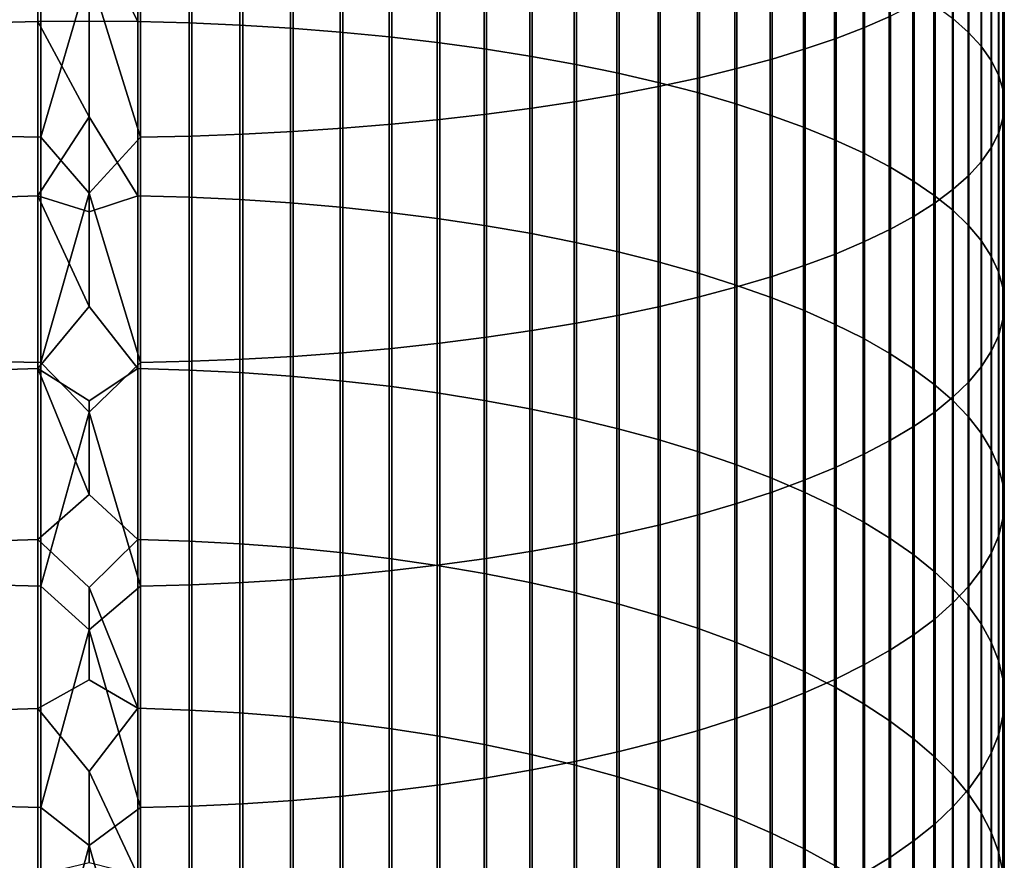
# Model space of a CAD drawing. Header units: metres. Extents: x -28 to 70, y -218 to 27.
# Tile 62 of 246: x -1 to 12, y -138 to -127. Entities that reach past the tile are written whole.
import ezdxf

# ---------------------------------------------------------------- set-up
doc = ezdxf.new("R2010")
doc.units = ezdxf.units.M
doc.layers.add('solid_10_261_002_XXX', color=7, linetype='CONTINUOUS')

msp = doc.modelspace()

# ---------------------------------------------------------------- linework, layer by layer
at = {"layer": 'solid_10_261_002_XXX'}
for points in [[(10.124413, -124.473213, 455.693909), (10.124413, -127.291, 454.986786), (10.464751, -127.142609, 454.427917), (10.464751, -124.340141, 455.131165)], [(9.752155, -124.601677, 456.237152), (9.752155, -127.43425, 455.526337), (10.124413, -127.291, 454.986786), (10.124413, -124.473213, 455.693909)], [(9.349153, -124.725128, 456.759216), (9.349153, -127.571922, 456.044861), (9.752155, -127.43425, 455.526337), (9.752155, -124.601677, 456.237152)], [(8.916676, -124.843185, 457.258453), (8.916676, -127.703568, 456.54068), (9.349153, -127.571922, 456.044861), (9.349153, -124.725128, 456.759216)], [(11.477005, -124.807709, 445.633942), (11.477005, -127.350586, 444.921448), (11.272079, -127.169815, 444.308655), (11.272079, -124.643753, 445.016418)], [(8.456086, -124.955467, 457.733276), (8.456086, -127.828773, 457.012268), (8.916676, -127.703568, 456.54068), (8.916676, -124.843185, 457.258453)], [(11.645746, -124.974365, 446.261597), (11.645746, -127.534317, 445.544342), (11.477005, -127.350586, 444.921448), (11.477005, -124.807709, 445.633942)], [(-0.670042, -124.916756, 436.670532), (-0.670042, -127.214752, 435.958405), (-1.338642, -127.232185, 436.012054), (-1.338642, -124.932716, 436.72464)], [(0, -125.953194, 436.338196), (0, -127.208946, 435.940521), (-0.670042, -127.214752, 435.958405), (-0.670042, -124.916756, 436.670532)], [(0.633895, -124.916199, 436.66864), (0.633895, -127.214142, 435.956512), (0, -125.953194, 436.338196)], [(1.302662, -124.931587, 436.720795), (1.302662, -127.230949, 436.00824), (0.633895, -127.214142, 435.956512), (0.633895, -124.916199, 436.66864)], [(1.967323, -124.957573, 436.808868), (1.967323, -127.259331, 436.095612), (1.302662, -127.230949, 436.00824), (1.302662, -124.931587, 436.720795)], [(2.625782, -124.994064, 436.932617), (2.625782, -127.299194, 436.218292), (1.967323, -127.259331, 436.095612), (1.967323, -124.957573, 436.808868)], [(7.968838, -125.061623, 458.18219), (7.968838, -127.947151, 457.458099), (8.456086, -127.828773, 457.012268), (8.456086, -124.955467, 457.733276)], [(11.777773, -125.143181, 446.89743), (11.777773, -127.720444, 446.175323), (11.645746, -127.534317, 445.544342), (11.645746, -124.974365, 446.261597)], [(3.275962, -125.040962, 437.091583), (3.275962, -127.350418, 436.375916), (2.625782, -127.299194, 436.218292), (2.625782, -124.994064, 436.932617)], [(3.915814, -125.098106, 437.285309), (3.915814, -127.412834, 436.568024), (3.275962, -127.350418, 436.375916), (3.275962, -125.040962, 437.091583)], [(4.543321, -125.165321, 437.513184), (4.543321, -127.486244, 436.793976), (3.915814, -127.412834, 436.568024), (3.915814, -125.098106, 437.285309)], [(7.456467, -125.161316, 458.60379), (7.456467, -128.058334, 457.876831), (7.968838, -127.947151, 457.458099), (7.968838, -125.061623, 458.18219)], [(5.156505, -125.242401, 437.774475), (5.156505, -127.570435, 437.05307), (4.543321, -127.486244, 436.793976), (4.543321, -125.165321, 437.513184)], [(5.753431, -125.329086, 438.068359), (5.753431, -127.665115, 437.344482), (5.156505, -127.570435, 437.05307), (5.156505, -125.242401, 437.774475)], [(6.920588, -125.254242, 458.996735), (6.920588, -128.161942, 458.26709), (7.456467, -128.058334, 457.876831), (7.456467, -125.161316, 458.60379)], [(11.872668, -125.313637, 447.539398), (11.872668, -127.908371, 446.812408), (11.777773, -127.720444, 446.175323), (11.777773, -125.143181, 446.89743)], [(6.332219, -125.425125, 438.393921), (6.332219, -127.770004, 437.667297), (5.753431, -127.665115, 437.344482), (5.753431, -125.329086, 438.068359)], [(5.785134, -125.418602, 459.691833), (5.785134, -128.345245, 458.957428), (6.362891, -128.25769, 458.627655), (6.362891, -125.340088, 459.359802)], [(6.362891, -125.340088, 459.359802), (6.362891, -128.25769, 458.627655), (6.920588, -128.161942, 458.26709), (6.920588, -125.254242, 458.996735)], [(11.930133, -125.485191, 448.185547), (11.930133, -128.097504, 447.453613), (11.872668, -127.908371, 446.812408), (11.872668, -125.313637, 447.539398)], [(4.576783, -125.55265, 460.258698), (4.576783, -128.49472, 459.520416), (5.189138, -128.424332, 459.25531), (5.189138, -125.489532, 459.991791)], [(5.189138, -125.489532, 459.991791), (5.189138, -128.424332, 459.25531), (5.785134, -128.345245, 458.957428), (5.785134, -125.418602, 459.691833)], [(6.891044, -125.530197, 438.750153), (6.891044, -127.884766, 438.020508), (6.332219, -127.770004, 437.667297), (6.332219, -125.425125, 438.393921)], [(11.949986, -125.657295, 448.833771), (11.949986, -128.287262, 448.096893), (11.930133, -128.097504, 447.453613), (11.930133, -125.485191, 448.185547)], [(3.310761, -125.654686, 460.690186), (3.310761, -128.608505, 459.948975), (3.949999, -128.556168, 459.751862), (3.949999, -125.607758, 460.49176)], [(3.949999, -125.607758, 460.49176), (3.949999, -128.556168, 459.751862), (4.576783, -128.49472, 459.520416), (4.576783, -125.55265, 460.258698)], [(7.428144, -125.643974, 439.135864), (7.428144, -128.009048, 438.402985), (6.891044, -127.884766, 438.020508), (6.891044, -125.530197, 438.750153)], [(-1.302662, -125.745949, 461.076111), (-1.302662, -128.710266, 460.332245), (-0.633895, -128.724228, 460.384827), (-0.633895, -125.758461, 461.129059)], [(-0.633895, -125.758461, 461.129059), (-0.633895, -128.724228, 460.384827), (0, -126.568726, 460.951569)], [(0.670042, -125.758011, 461.127136), (0, -126.568726, 460.951569), (0.670042, -128.723724, 460.382904)], [(0.670042, -125.758011, 461.127136), (0.670042, -128.723724, 460.382904), (1.338642, -128.709244, 460.328369), (1.338642, -125.745026, 461.072235)], [(1.338642, -125.745026, 461.072235), (1.338642, -128.709244, 460.328369), (2.003021, -128.685165, 460.237671), (2.003021, -125.723427, 460.980896)], [(2.003021, -125.723427, 460.980896), (2.003021, -128.685165, 460.237671), (2.661086, -128.65155, 460.111053), (2.661086, -125.693283, 460.853424)], [(2.661086, -125.693283, 460.853424), (2.661086, -128.65155, 460.111053), (3.310761, -128.608505, 459.948975), (3.310761, -125.654686, 460.690186)], [(7.941825, -125.766106, 439.549896), (7.941825, -128.142441, 438.813507), (7.428144, -128.009048, 438.402985), (7.428144, -125.643974, 439.135864)], [(11.932165, -125.829422, 449.482025), (11.932165, -128.47702, 448.740204), (11.949986, -128.287262, 448.096893), (11.949986, -125.657295, 448.833771)], [(8.430468, -125.896202, 439.990936), (8.430468, -128.284531, 439.250824), (7.941825, -128.142441, 438.813507), (7.941825, -125.766106, 439.549896)], [(11.876726, -126.001022, 450.128326), (11.876726, -128.666214, 449.381561), (11.932165, -128.47702, 448.740204), (11.932165, -125.829422, 449.482025)], [(0.633895, -127.214142, 435.956512), (0, -127.208946, 435.940521), (0, -125.953194, 436.338196)], [(8.892533, -126.033852, 440.457581), (8.892533, -128.434875, 439.713531), (8.430468, -128.284531, 439.250824), (8.430468, -125.896202, 439.990936)], [(11.783843, -126.171547, 450.770599), (11.783843, -128.854218, 450.018951), (11.876726, -128.666214, 449.381561), (11.876726, -126.001022, 450.128326)], [(9.326563, -126.178619, 440.948364), (9.326563, -128.592987, 440.200195), (8.892533, -128.434875, 439.713531), (8.892533, -126.033852, 440.457581)], [(9.731189, -126.330055, 441.461731), (9.731189, -128.758392, 440.709229), (9.326563, -128.592987, 440.200195), (9.326563, -126.178619, 440.948364)], [(11.65381, -126.340469, 451.406799), (11.65381, -129.040451, 450.650299), (11.783843, -128.854218, 450.018951), (11.783843, -126.171547, 450.770599)], [(10.105136, -126.487671, 441.996094), (10.105136, -128.930557, 441.239075), (9.731189, -128.758392, 440.709229), (9.731189, -126.330055, 441.461731)], [(11.487036, -126.507248, 452.034943), (11.487036, -129.224335, 451.273651), (11.65381, -129.040451, 450.650299), (11.65381, -126.340469, 451.406799)], [(10.447225, -126.650978, 442.549713), (10.447225, -129.108917, 441.788055), (10.105136, -128.930557, 441.239075), (10.105136, -126.487671, 441.996094)], [(11.284048, -126.671364, 452.653076), (11.284048, -129.405273, 451.887054), (11.487036, -129.224335, 451.273651), (11.487036, -126.507248, 452.034943)], [(0.670042, -128.723724, 460.382904), (0, -126.568726, 460.951569), (-0.633895, -128.724228, 460.384827), (0, -129.45433, 460.20575)], [(10.756376, -126.819466, 443.120911), (10.756376, -129.292938, 442.354401), (10.447225, -129.108917, 441.788055), (10.447225, -126.650978, 442.549713)], [(11.045485, -126.832298, 453.259216), (11.045485, -129.582703, 452.488586), (11.284048, -129.405273, 451.887054), (11.284048, -126.671364, 452.653076)], [(11.031618, -126.992592, 443.707825), (11.031618, -129.48204, 442.936401), (10.756376, -129.292938, 442.354401), (10.756376, -126.819466, 443.120911)], [(10.772099, -126.989548, 453.85144), (10.772099, -129.756058, 453.076294), (11.045485, -129.582703, 452.488586), (11.045485, -126.832298, 453.259216)], [(10.464751, -127.142609, 454.427917), (10.464751, -129.92482, 453.648376), (10.772099, -129.756058, 453.076294), (10.772099, -126.989548, 453.85144)], [(11.272079, -127.169815, 444.308655), (11.272079, -129.675613, 443.532135), (11.031618, -129.48204, 442.936401), (11.031618, -126.992592, 443.707825)], [(10.124413, -127.291, 454.986786), (10.124413, -130.088409, 454.203003), (10.464751, -129.92482, 453.648376), (10.464751, -127.142609, 454.427917)], [(11.477005, -127.350586, 444.921448), (11.477005, -129.873047, 444.139771), (11.272079, -129.675613, 443.532135), (11.272079, -127.169815, 444.308655)], [(-0.670042, -127.214752, 435.958405), (-0.670042, -129.492447, 435.183777), (-1.338642, -129.511337, 435.236938), (-1.338642, -127.232185, 436.012054)], [(0, -127.208946, 435.940521), (0, -128.458603, 435.524139), (-0.670042, -127.214752, 435.958405)], [(0, -128.458603, 435.524139), (-0.670042, -129.492447, 435.183777), (-0.670042, -127.214752, 435.958405)], [(0.633895, -127.214142, 435.956512), (0.633895, -129.491791, 435.181915), (0, -128.458603, 435.524139), (0, -127.208946, 435.940521)], [(1.302662, -127.230949, 436.00824), (1.302662, -129.509995, 435.233185), (0.633895, -129.491791, 435.181915), (0.633895, -127.214142, 435.956512)], [(1.967323, -127.259331, 436.095612), (1.967323, -129.540756, 435.319702), (1.302662, -129.509995, 435.233185), (1.302662, -127.230949, 436.00824)], [(2.625782, -127.299194, 436.218292), (2.625782, -129.583954, 435.441254), (1.967323, -129.540756, 435.319702), (1.967323, -127.259331, 436.095612)], [(3.275962, -127.350418, 436.375916), (3.275962, -129.639465, 435.597443), (2.625782, -129.583954, 435.441254), (2.625782, -127.299194, 436.218292)], [(9.752155, -127.43425, 455.526337), (9.752155, -130.246353, 454.738434), (10.124413, -130.088409, 454.203003), (10.124413, -127.291, 454.986786)], [(3.915814, -127.412834, 436.568024), (3.915814, -129.707092, 435.787781), (3.275962, -129.639465, 435.597443), (3.275962, -127.350418, 436.375916)], [(4.543321, -127.486244, 436.793976), (4.543321, -129.786652, 436.011627), (3.915814, -129.707092, 435.787781), (3.915814, -127.412834, 436.568024)], [(11.645746, -127.534317, 445.544342), (11.645746, -130.07373, 444.757416), (11.477005, -129.873047, 444.139771), (11.477005, -127.350586, 444.921448)], [(5.156505, -127.570435, 437.05307), (5.156505, -129.877884, 436.268311), (4.543321, -129.786652, 436.011627), (4.543321, -127.486244, 436.793976)], [(9.349153, -127.571922, 456.044861), (9.349153, -130.398132, 455.252991), (9.752155, -130.246353, 454.738434), (9.752155, -127.43425, 455.526337)], [(11.777773, -127.720444, 446.175323), (11.777773, -130.277008, 445.383057), (11.645746, -130.07373, 444.757416), (11.645746, -127.534317, 445.544342)], [(5.753431, -127.665115, 437.344482), (5.753431, -129.980499, 436.557037), (5.156505, -129.877884, 436.268311), (5.156505, -127.570435, 437.05307)], [(6.332219, -127.770004, 437.667297), (6.332219, -130.094162, 436.876862), (5.753431, -129.980499, 436.557037), (5.753431, -127.665115, 437.344482)], [(8.916676, -127.703568, 456.54068), (8.916676, -130.543274, 455.745026), (9.349153, -130.398132, 455.252991), (9.349153, -127.571922, 456.044861)], [(6.891044, -127.884766, 438.020508), (6.891044, -130.218536, 437.226807), (6.332219, -130.094162, 436.876862), (6.332219, -127.770004, 437.667297)], [(8.456086, -127.828773, 457.012268), (8.456086, -130.68132, 456.213013), (8.916676, -130.543274, 455.745026), (8.916676, -127.703568, 456.54068)], [(11.872668, -127.908371, 446.812408), (11.872668, -130.482269, 446.014801), (11.777773, -130.277008, 445.383057), (11.777773, -127.720444, 446.175323)], [(7.428144, -128.009048, 438.402985), (7.428144, -130.35321, 437.605743), (6.891044, -130.218536, 437.226807), (6.891044, -127.884766, 438.020508)], [(7.456467, -128.058334, 457.876831), (7.456467, -130.934402, 457.070984), (7.968838, -130.811829, 456.655457), (7.968838, -127.947151, 457.458099)], [(7.968838, -127.947151, 457.458099), (7.968838, -130.811829, 456.655457), (8.456086, -130.68132, 456.213013), (8.456086, -127.828773, 457.012268)], [(11.930133, -128.097504, 447.453613), (11.930133, -130.688858, 446.650574), (11.872668, -130.482269, 446.014801), (11.872668, -127.908371, 446.812408)], [(6.920588, -128.161942, 458.26709), (6.920588, -131.048645, 457.458282), (7.456467, -130.934402, 457.070984), (7.456467, -128.058334, 457.876831)], [(7.941825, -128.142441, 438.813507), (7.941825, -130.497772, 438.012482), (7.428144, -130.35321, 437.605743), (7.428144, -128.009048, 438.402985)], [(6.362891, -128.25769, 458.627655), (6.362891, -131.15419, 457.816101), (6.920588, -131.048645, 457.458282), (6.920588, -128.161942, 458.26709)], [(8.430468, -128.284531, 439.250824), (8.430468, -130.651749, 438.44577), (7.941825, -130.497772, 438.012482), (7.941825, -128.142441, 438.813507)], [(11.949986, -128.287262, 448.096893), (11.949986, -130.896103, 447.288452), (11.930133, -130.688858, 446.650574), (11.930133, -128.097504, 447.453613)], [(5.785134, -128.345245, 458.957428), (5.785134, -131.250717, 458.143341), (6.362891, -131.15419, 457.816101), (6.362891, -128.25769, 458.627655)], [(8.892533, -128.434875, 439.713531), (8.892533, -130.814682, 438.904205), (8.430468, -130.651749, 438.44577), (8.430468, -128.284531, 439.250824)], [(11.932165, -128.47702, 448.740204), (11.932165, -131.103378, 447.926361), (11.949986, -130.896103, 447.288452), (11.949986, -128.287262, 448.096893)], [(0, -128.458603, 435.524139), (0, -129.701904, 435.089081), (-0.670042, -129.492447, 435.183777)], [(0.633895, -129.491791, 435.181915), (0, -129.701904, 435.089081), (0, -128.458603, 435.524139)], [(4.576783, -128.49472, 459.520416), (4.576783, -131.415527, 458.702026), (5.189138, -131.337921, 458.438965), (5.189138, -128.424332, 459.25531)], [(5.189138, -128.424332, 459.25531), (5.189138, -131.337921, 458.438965), (5.785134, -131.250717, 458.143341), (5.785134, -128.345245, 458.957428)], [(9.326563, -128.592987, 440.200195), (9.326563, -130.986038, 439.386353), (8.892533, -130.814682, 438.904205), (8.892533, -128.434875, 439.713531)], [(3.310761, -128.608505, 459.948975), (3.310761, -131.54097, 459.127319), (3.949999, -131.483276, 458.931732), (3.949999, -128.556168, 459.751862)], [(3.949999, -128.556168, 459.751862), (3.949999, -131.483276, 458.931732), (4.576783, -131.415527, 458.702026), (4.576783, -128.49472, 459.520416)], [(11.876726, -128.666214, 449.381561), (11.876726, -131.310013, 448.562286), (11.932165, -131.103378, 447.926361), (11.932165, -128.47702, 448.740204)], [(-1.302662, -128.710266, 460.332245), (-1.302662, -131.653168, 459.50769), (-0.633895, -131.668564, 459.559845), (-0.633895, -128.724228, 460.384827)], [(0.670042, -128.723724, 460.382904), (0.670042, -131.667999, 459.557953), (1.338642, -131.652039, 459.503845), (1.338642, -128.709244, 460.328369)], [(1.338642, -128.709244, 460.328369), (1.338642, -131.652039, 459.503845), (2.003021, -131.625488, 459.413818), (2.003021, -128.685165, 460.237671)], [(2.003021, -128.685165, 460.237671), (2.003021, -131.625488, 459.413818), (2.661086, -131.588425, 459.288177), (2.661086, -128.65155, 460.111053)], [(2.661086, -128.65155, 460.111053), (2.661086, -131.588425, 459.288177), (3.310761, -131.54097, 459.127319), (3.310761, -128.608505, 459.948975)], [(9.731189, -128.758392, 440.709229), (9.731189, -131.165268, 439.890686), (9.326563, -130.986038, 439.386353), (9.326563, -128.592987, 440.200195)], [(11.783843, -128.854218, 450.018951), (11.783843, -131.51535, 449.194305), (11.876726, -131.310013, 448.562286), (11.876726, -128.666214, 449.381561)], [(-0.633895, -128.724228, 460.384827), (-0.633895, -131.668564, 459.559845), (0, -129.45433, 460.20575)], [(0.670042, -128.723724, 460.382904), (0, -129.45433, 460.20575), (0.670042, -131.667999, 459.557953)], [(10.105136, -128.930557, 441.239075), (10.105136, -131.351837, 440.415619), (9.731189, -131.165268, 439.890686), (9.731189, -128.758392, 440.709229)], [(10.447225, -129.108917, 441.788055), (10.447225, -131.545135, 440.959503), (10.105136, -131.351837, 440.415619), (10.105136, -128.930557, 441.239075)], [(11.65381, -129.040451, 450.650299), (11.65381, -131.718765, 449.820343), (11.783843, -131.51535, 449.194305), (11.783843, -128.854218, 450.018951)], [(11.487036, -129.224335, 451.273651), (11.487036, -131.919601, 450.438446), (11.65381, -131.718765, 449.820343), (11.65381, -129.040451, 450.650299)], [(10.756376, -129.292938, 442.354401), (10.756376, -131.744568, 441.52063), (10.447225, -131.545135, 440.959503), (10.447225, -129.108917, 441.788055)], [(11.284048, -129.405273, 451.887054), (11.284048, -132.117233, 451.046661), (11.487036, -131.919601, 450.438446), (11.487036, -129.224335, 451.273651)], [(11.031618, -129.48204, 442.936401), (11.031618, -131.949478, 442.097229), (10.756376, -131.744568, 441.52063), (10.756376, -129.292938, 442.354401)], [(0.670042, -131.667999, 459.557953), (0, -129.45433, 460.20575), (-0.633895, -131.668564, 459.559845), (0, -132.319061, 459.383392)], [(11.272079, -129.675613, 443.532135), (11.272079, -132.159256, 442.687469), (11.031618, -131.949478, 442.097229), (11.031618, -129.48204, 442.936401)], [(11.045485, -129.582703, 452.488586), (11.045485, -132.31102, 451.643127), (11.284048, -132.117233, 451.046661), (11.284048, -129.405273, 451.887054)], [(-0.670042, -129.492447, 435.183777), (-0.670042, -131.748123, 434.34726), (-1.338642, -131.768463, 434.399872), (-1.338642, -129.511337, 435.236938)], [(0, -130.938553, 434.635468), (-0.670042, -131.748123, 434.34726), (-0.670042, -129.492447, 435.183777)], [(0, -129.701904, 435.089081), (0, -130.938553, 434.635468), (-0.670042, -129.492447, 435.183777)], [(0.633895, -129.491791, 435.181915), (0.633895, -131.747421, 434.345398), (0, -130.938553, 434.635468), (0, -129.701904, 435.089081)], [(1.302662, -129.509995, 435.233185), (1.302662, -131.767029, 434.396149), (0.633895, -131.747421, 434.345398), (0.633895, -129.491791, 435.181915)], [(1.967323, -129.540756, 435.319702), (1.967323, -131.800125, 434.481812), (1.302662, -131.767029, 434.396149), (1.302662, -129.509995, 435.233185)], [(2.625782, -129.583954, 435.441254), (2.625782, -131.846634, 434.602112), (1.967323, -131.800125, 434.481812), (1.967323, -129.540756, 435.319702)], [(3.275962, -129.639465, 435.597443), (3.275962, -131.906387, 434.756744), (2.625782, -131.846634, 434.602112), (2.625782, -129.583954, 435.441254)], [(10.772099, -129.756058, 453.076294), (10.772099, -132.500381, 452.225891), (11.045485, -132.31102, 451.643127), (11.045485, -129.582703, 452.488586)], [(3.915814, -129.707092, 435.787781), (3.915814, -131.979202, 434.945129), (3.275962, -131.906387, 434.756744), (3.275962, -129.639465, 435.597443)], [(4.543321, -129.786652, 436.011627), (4.543321, -132.06485, 435.166748), (3.915814, -131.979202, 434.945129), (3.915814, -129.707092, 435.787781)], [(11.477005, -129.873047, 444.139771), (11.477005, -132.373215, 443.28949), (11.272079, -132.159256, 442.687469), (11.272079, -129.675613, 443.532135)], [(5.156505, -129.877884, 436.268311), (5.156505, -132.163055, 435.420837), (4.543321, -132.06485, 435.166748), (4.543321, -129.786652, 436.011627)], [(10.464751, -129.92482, 453.648376), (10.464751, -132.684692, 452.793121), (10.772099, -132.500381, 452.225891), (10.772099, -129.756058, 453.076294)], [(11.645746, -130.07373, 444.757416), (11.645746, -132.590698, 443.901428), (11.477005, -132.373215, 443.28949), (11.477005, -129.873047, 444.139771)], [(5.753431, -129.980499, 436.557037), (5.753431, -132.273514, 435.706665), (5.156505, -132.163055, 435.420837), (5.156505, -129.877884, 436.268311)], [(6.332219, -130.094162, 436.876862), (6.332219, -132.395874, 436.023254), (5.753431, -132.273514, 435.706665), (5.753431, -129.980499, 436.557037)], [(10.124413, -130.088409, 454.203003), (10.124413, -132.863373, 453.343079), (10.464751, -132.684692, 452.793121), (10.464751, -129.92482, 453.648376)], [(6.891044, -130.218536, 437.226807), (6.891044, -132.529755, 436.369659), (6.332219, -132.395874, 436.023254), (6.332219, -130.094162, 436.876862)], [(9.752155, -130.246353, 454.738434), (9.752155, -133.035889, 453.873993), (10.124413, -132.863373, 453.343079), (10.124413, -130.088409, 454.203003)], [(11.777773, -130.277008, 445.383057), (11.777773, -132.810989, 444.521301), (11.645746, -132.590698, 443.901428), (11.645746, -130.07373, 444.757416)], [(7.428144, -130.35321, 437.605743), (7.428144, -132.674728, 436.744781), (6.891044, -132.529755, 436.369659), (6.891044, -130.218536, 437.226807)], [(9.349153, -130.398132, 455.252991), (9.349153, -133.20166, 454.384216), (9.752155, -133.035889, 453.873993), (9.752155, -130.246353, 454.738434)], [(7.941825, -130.497772, 438.012482), (7.941825, -132.830338, 437.14743), (7.428144, -132.674728, 436.744781), (7.428144, -130.35321, 437.605743)], [(11.872668, -130.482269, 446.014801), (11.872668, -133.033432, 445.147156), (11.777773, -132.810989, 444.521301), (11.777773, -130.277008, 445.383057)], [(8.430468, -130.651749, 438.44577), (8.430468, -132.996094, 437.576324), (7.941825, -132.830338, 437.14743), (7.941825, -130.497772, 438.012482)], [(8.916676, -130.543274, 455.745026), (8.916676, -133.360184, 454.872101), (9.349153, -133.20166, 454.384216), (9.349153, -130.398132, 455.252991)], [(11.930133, -130.688858, 446.650574), (11.930133, -133.257309, 445.777069), (11.872668, -133.033432, 445.147156), (11.872668, -130.482269, 446.014801)], [(8.456086, -130.68132, 456.213013), (8.456086, -133.510971, 455.336151), (8.916676, -133.360184, 454.872101), (8.916676, -130.543274, 455.745026)], [(7.968838, -130.811829, 456.655457), (7.968838, -133.653519, 455.774872), (8.456086, -133.510971, 455.336151), (8.456086, -130.68132, 456.213013)], [(8.892533, -130.814682, 438.904205), (8.892533, -133.171494, 438.030151), (8.430468, -132.996094, 437.576324), (8.430468, -130.651749, 438.44577)], [(11.949986, -130.896103, 447.288452), (11.949986, -133.481903, 446.409027), (11.930133, -133.257309, 445.777069), (11.930133, -130.688858, 446.650574)], [(7.456467, -130.934402, 457.070984), (7.456467, -133.787384, 456.18689), (7.968838, -133.653519, 455.774872), (7.968838, -130.811829, 456.655457)], [(9.326563, -130.986038, 439.386353), (9.326563, -133.355942, 438.507446), (8.892533, -133.171494, 438.030151), (8.892533, -130.814682, 438.904205)], [(11.932165, -131.103378, 447.926361), (11.932165, -133.706512, 447.041046), (11.949986, -133.481903, 446.409027), (11.949986, -130.896103, 447.288452)], [(0.633895, -131.747421, 434.345398), (0, -132.168274, 434.163422), (-0.670042, -131.748123, 434.34726), (0, -130.938553, 434.635468)], [(6.920588, -131.048645, 457.458282), (6.920588, -133.91217, 456.570923), (7.456467, -133.787384, 456.18689), (7.456467, -130.934402, 457.070984)], [(9.731189, -131.165268, 439.890686), (9.731189, -133.548904, 439.006683), (9.326563, -133.355942, 438.507446), (9.326563, -130.986038, 439.386353)], [(5.785134, -131.250717, 458.143341), (5.785134, -134.132889, 457.250214), (6.362891, -134.027451, 456.92572), (6.362891, -131.15419, 457.816101)], [(6.362891, -131.15419, 457.816101), (6.362891, -134.027451, 456.92572), (6.920588, -133.91217, 456.570923), (6.920588, -131.048645, 457.458282)], [(11.876726, -131.310013, 448.562286), (11.876726, -133.93045, 447.671112), (11.932165, -133.706512, 447.041046), (11.932165, -131.103378, 447.926361)], [(5.189138, -131.337921, 458.438965), (5.189138, -134.228119, 457.543335), (5.785134, -134.132889, 457.250214), (5.785134, -131.250717, 458.143341)], [(10.105136, -131.351837, 440.415619), (10.105136, -133.749741, 439.526337), (9.731189, -133.548904, 439.006683), (9.731189, -131.165268, 439.890686)], [(3.949999, -131.483276, 458.931732), (3.949999, -134.386887, 458.031952), (4.576783, -134.312881, 457.804199), (4.576783, -131.415527, 458.702026)], [(4.576783, -131.415527, 458.702026), (4.576783, -134.312881, 457.804199), (5.189138, -134.228119, 457.543335), (5.189138, -131.337921, 458.438965)], [(10.447225, -131.545135, 440.959503), (10.447225, -133.957825, 440.064758), (10.105136, -133.749741, 439.526337), (10.105136, -131.351837, 440.415619)], [(11.783843, -131.51535, 449.194305), (11.783843, -134.152985, 448.297272), (11.876726, -133.93045, 447.671112), (11.876726, -131.310013, 448.562286)], [(2.661086, -131.588425, 459.288177), (2.661086, -134.501724, 458.385406), (3.310761, -134.449905, 458.225891), (3.310761, -131.54097, 459.127319)], [(3.310761, -131.54097, 459.127319), (3.310761, -134.449905, 458.225891), (3.949999, -134.386887, 458.031952), (3.949999, -131.483276, 458.931732)], [(10.756376, -131.744568, 441.52063), (10.756376, -134.172501, 440.620209), (10.447225, -133.957825, 440.064758), (10.447225, -131.545135, 440.959503)], [(11.65381, -131.718765, 449.820343), (11.65381, -134.373413, 448.917511), (11.783843, -134.152985, 448.297272), (11.783843, -131.51535, 449.194305)], [(-1.302662, -131.653168, 459.50769), (-1.302662, -134.572449, 458.603058), (-0.633895, -134.589249, 458.654785), (-0.633895, -131.668564, 459.559845)], [(-0.633895, -131.668564, 459.559845), (-0.633895, -134.589249, 458.654785), (0, -132.319061, 459.383392)], [(0.670042, -131.667999, 459.557953), (0, -132.319061, 459.383392), (0.670042, -134.588638, 458.652893)], [(0.670042, -131.667999, 459.557953), (0.670042, -134.588638, 458.652893), (1.338642, -134.571213, 458.599243), (1.338642, -131.652039, 459.503845)], [(1.338642, -131.652039, 459.503845), (1.338642, -134.571213, 458.599243), (2.003021, -134.542206, 458.509979), (2.003021, -131.625488, 459.413818)], [(2.003021, -131.625488, 459.413818), (2.003021, -134.542206, 458.509979), (2.661086, -134.501724, 458.385406), (2.661086, -131.588425, 459.288177)], [(-0.670042, -131.748123, 434.34726), (-0.670042, -133.980118, 433.449402), (-1.338642, -134.001877, 433.501434), (-1.338642, -131.768463, 434.399872)], [(0, -133.390808, 433.673035), (-0.670042, -133.980118, 433.449402), (-0.670042, -131.748123, 434.34726)], [(0, -132.168274, 434.163422), (0, -133.390808, 433.673035), (-0.670042, -131.748123, 434.34726)], [(0.633895, -131.747421, 434.345398), (0.633895, -133.979355, 433.447571), (0, -133.390808, 433.673035), (0, -132.168274, 434.163422)], [(1.302662, -131.767029, 434.396149), (1.302662, -134.000336, 433.497742), (0.633895, -133.979355, 433.447571), (0.633895, -131.747421, 434.345398)], [(1.967323, -131.800125, 434.481812), (1.967323, -134.035782, 433.582489), (1.302662, -134.000336, 433.497742), (1.302662, -131.767029, 434.396149)], [(2.625782, -131.846634, 434.602112), (2.625782, -134.085541, 433.701508), (1.967323, -134.035782, 433.582489), (1.967323, -131.800125, 434.481812)], [(11.031618, -131.949478, 442.097229), (11.031618, -134.393082, 441.19101), (10.756376, -134.172501, 440.620209), (10.756376, -131.744568, 441.52063)], [(11.487036, -131.919601, 450.438446), (11.487036, -134.591064, 449.529907), (11.65381, -134.373413, 448.917511), (11.65381, -131.718765, 449.820343)], [(3.275962, -131.906387, 434.756744), (3.275962, -134.149506, 433.854401), (2.625782, -134.085541, 433.701508), (2.625782, -131.846634, 434.602112)], [(3.915814, -131.979202, 434.945129), (3.915814, -134.227432, 434.040741), (3.275962, -134.149506, 433.854401), (3.275962, -131.906387, 434.756744)], [(11.284048, -132.117233, 451.046661), (11.284048, -134.805222, 450.132507), (11.487036, -134.591064, 449.529907), (11.487036, -131.919601, 450.438446)], [(4.543321, -132.06485, 435.166748), (4.543321, -134.319092, 434.259949), (3.915814, -134.227432, 434.040741), (3.915814, -131.979202, 434.945129)], [(11.272079, -132.159256, 442.687469), (11.272079, -134.618912, 441.775299), (11.031618, -134.393082, 441.19101), (11.031618, -131.949478, 442.097229)], [(5.156505, -132.163055, 435.420837), (5.156505, -134.42421, 434.511261), (4.543321, -134.319092, 434.259949), (4.543321, -132.06485, 435.166748)], [(5.753431, -132.273514, 435.706665), (5.753431, -134.542435, 434.793945), (5.156505, -134.42421, 434.511261), (5.156505, -132.163055, 435.420837)], [(11.045485, -132.31102, 451.643127), (11.045485, -135.015244, 450.72345), (11.284048, -134.805222, 450.132507), (11.284048, -132.117233, 451.046661)], [(11.477005, -132.373215, 443.28949), (11.477005, -134.849228, 442.371246), (11.272079, -134.618912, 441.775299), (11.272079, -132.159256, 442.687469)], [(0.670042, -134.588638, 458.652893), (0, -132.319061, 459.383392), (-0.633895, -134.589249, 458.654785), (0, -135.160889, 458.485077)], [(6.332219, -132.395874, 436.023254), (6.332219, -134.673401, 435.107086), (5.753431, -134.542435, 434.793945), (5.753431, -132.273514, 435.706665)], [(10.772099, -132.500381, 452.225891), (10.772099, -135.220444, 451.300812), (11.045485, -135.015244, 450.72345), (11.045485, -132.31102, 451.643127)], [(6.891044, -132.529755, 436.369659), (6.891044, -134.816696, 435.449707), (6.332219, -134.673401, 435.107086), (6.332219, -132.395874, 436.023254)], [(11.645746, -132.590698, 443.901428), (11.645746, -135.083344, 442.97699), (11.477005, -134.849228, 442.371246), (11.477005, -132.373215, 443.28949)], [(7.428144, -132.674728, 436.744781), (7.428144, -134.971863, 435.82074), (6.891044, -134.816696, 435.449707), (6.891044, -132.529755, 436.369659)], [(10.464751, -132.684692, 452.793121), (10.464751, -135.420181, 451.862823), (10.772099, -135.220444, 451.300812), (10.772099, -132.500381, 452.225891)], [(7.941825, -132.830338, 437.14743), (7.941825, -135.138412, 436.218994), (7.428144, -134.971863, 435.82074), (7.428144, -132.674728, 436.744781)], [(10.124413, -132.863373, 453.343079), (10.124413, -135.613815, 452.407684), (10.464751, -135.420181, 451.862823), (10.464751, -132.684692, 452.793121)], [(11.777773, -132.810989, 444.521301), (11.777773, -135.320496, 443.590607), (11.645746, -135.083344, 442.97699), (11.645746, -132.590698, 443.901428)], [(8.430468, -132.996094, 437.576324), (8.430468, -135.315826, 436.643188), (7.941825, -135.138412, 436.218994), (7.941825, -132.830338, 437.14743)], [(11.872668, -133.033432, 445.147156), (11.872668, -135.559937, 444.210175), (11.777773, -135.320496, 443.590607), (11.777773, -132.810989, 444.521301)], [(9.752155, -133.035889, 453.873993), (9.752155, -135.800766, 452.933685), (10.124413, -135.613815, 452.407684), (10.124413, -132.863373, 453.343079)], [(8.892533, -133.171494, 438.030151), (8.892533, -135.50354, 437.092041), (8.430468, -135.315826, 436.643188), (8.430468, -132.996094, 437.576324)], [(9.349153, -133.20166, 454.384216), (9.349153, -135.980423, 453.439178), (9.752155, -135.800766, 452.933685), (9.752155, -133.035889, 453.873993)], [(11.930133, -133.257309, 445.777069), (11.930133, -135.800934, 444.83374), (11.872668, -135.559937, 444.210175), (11.872668, -133.033432, 445.147156)], [(9.326563, -133.355942, 438.507446), (9.326563, -135.700974, 437.564117), (8.892533, -135.50354, 437.092041), (8.892533, -133.171494, 438.030151)], [(8.916676, -133.360184, 454.872101), (8.916676, -136.152206, 453.922577), (9.349153, -135.980423, 453.439178), (9.349153, -133.20166, 454.384216)], [(11.949986, -133.481903, 446.409027), (11.949986, -136.042709, 445.45932), (11.930133, -135.800934, 444.83374), (11.930133, -133.257309, 445.777069)], [(0.633895, -133.979355, 433.447571), (0, -134.60585, 433.164429), (-0.670042, -133.980118, 433.449402), (0, -133.390808, 433.673035)], [(8.456086, -133.510971, 455.336151), (8.456086, -136.315598, 454.382324), (8.916676, -136.152206, 453.922577), (8.916676, -133.360184, 454.872101)], [(9.731189, -133.548904, 439.006683), (9.731189, -135.907486, 438.057922), (9.326563, -135.700974, 437.564117), (9.326563, -133.355942, 438.507446)], [(7.968838, -133.653519, 455.774872), (7.968838, -136.470078, 454.816986), (8.456086, -136.315598, 454.382324), (8.456086, -133.510971, 455.336151)], [(10.105136, -133.749741, 439.526337), (10.105136, -136.122437, 438.571899), (9.731189, -135.907486, 438.057922), (9.731189, -133.548904, 439.006683)], [(11.932165, -133.706512, 447.041046), (11.932165, -136.2845, 446.084961), (11.949986, -136.042709, 445.45932), (11.949986, -133.481903, 446.409027)], [(7.456467, -133.787384, 456.18689), (7.456467, -136.615158, 455.225189), (7.968838, -136.470078, 454.816986), (7.968838, -133.653519, 455.774872)], [(11.876726, -133.93045, 447.671112), (11.876726, -136.525558, 446.70871), (11.932165, -136.2845, 446.084961), (11.932165, -133.706512, 447.041046)], [(6.920588, -133.91217, 456.570923), (6.920588, -136.750381, 455.605652), (7.456467, -136.615158, 455.225189), (7.456467, -133.787384, 456.18689)], [(10.447225, -133.957825, 440.064758), (10.447225, -136.345154, 439.104401), (10.105136, -136.122437, 438.571899), (10.105136, -133.749741, 439.526337)], [(-0.670042, -133.980118, 433.449402), (-0.670042, -136.186752, 432.490936), (-1.338642, -136.20993, 432.542358), (-1.338642, -134.001877, 433.501434)], [(0, -134.60585, 433.164429), (0, -135.813156, 432.637665), (-0.670042, -136.186752, 432.490936), (-0.670042, -133.980118, 433.449402)], [(0.633895, -133.979355, 433.447571), (0.633895, -136.185944, 432.489136), (0, -134.60585, 433.164429)], [(1.302662, -134.000336, 433.497742), (1.302662, -136.208282, 432.538696), (0.633895, -136.185944, 432.489136), (0.633895, -133.979355, 433.447571)], [(6.362891, -134.027451, 456.92572), (6.362891, -136.87532, 455.957184), (6.920588, -136.750381, 455.605652), (6.920588, -133.91217, 456.570923)], [(10.756376, -134.172501, 440.620209), (10.756376, -136.574921, 439.653809), (10.447225, -136.345154, 439.104401), (10.447225, -133.957825, 440.064758)], [(11.783843, -134.152985, 448.297272), (11.783843, -136.765106, 447.328522), (11.876726, -136.525558, 446.70871), (11.876726, -133.93045, 447.671112)], [(1.967323, -134.035782, 433.582489), (1.967323, -136.246017, 432.622437), (1.302662, -136.208282, 432.538696), (1.302662, -134.000336, 433.497742)], [(2.625782, -134.085541, 433.701508), (2.625782, -136.299026, 432.740051), (1.967323, -136.246017, 432.622437), (1.967323, -134.035782, 433.582489)], [(3.275962, -134.149506, 433.854401), (3.275962, -136.367126, 432.891144), (2.625782, -136.299026, 432.740051), (2.625782, -134.085541, 433.701508)], [(5.785134, -134.132889, 457.250214), (5.785134, -136.989578, 456.278687), (6.362891, -136.87532, 455.957184), (6.362891, -134.027451, 456.92572)], [(3.915814, -134.227432, 434.040741), (3.915814, -136.450119, 433.075317), (3.275962, -136.367126, 432.891144), (3.275962, -134.149506, 433.854401)], [(4.543321, -134.319092, 434.259949), (4.543321, -136.547745, 433.291901), (3.915814, -136.450119, 433.075317), (3.915814, -134.227432, 434.040741)], [(4.576783, -134.312881, 457.804199), (4.576783, -137.184631, 456.827545), (5.189138, -137.092789, 456.569092), (5.189138, -134.228119, 457.543335)], [(5.189138, -134.228119, 457.543335), (5.189138, -137.092789, 456.569092), (5.785134, -136.989578, 456.278687), (5.785134, -134.132889, 457.250214)], [(11.031618, -134.393082, 441.19101), (11.031618, -136.811035, 440.218353), (10.756376, -136.574921, 439.653809), (10.756376, -134.172501, 440.620209)], [(11.65381, -134.373413, 448.917511), (11.65381, -137.002411, 447.942535), (11.783843, -136.765106, 447.328522), (11.783843, -134.152985, 448.297272)], [(3.949999, -134.386887, 458.031952), (3.949999, -137.264832, 457.053192), (4.576783, -137.184631, 456.827545), (4.576783, -134.312881, 457.804199)], [(5.156505, -134.42421, 434.511261), (5.156505, -136.659683, 433.540253), (4.543321, -136.547745, 433.291901), (4.543321, -134.319092, 434.259949)], [(11.487036, -134.591064, 449.529907), (11.487036, -137.236694, 448.548737), (11.65381, -137.002411, 447.942535), (11.65381, -134.373413, 448.917511)], [(2.003021, -134.542206, 458.509979), (2.003021, -137.433151, 457.526794), (2.661086, -137.389282, 457.403381), (2.661086, -134.501724, 458.385406)], [(2.661086, -134.501724, 458.385406), (2.661086, -137.389282, 457.403381), (3.310761, -137.33313, 457.245331), (3.310761, -134.449905, 458.225891)], [(3.310761, -134.449905, 458.225891), (3.310761, -137.33313, 457.245331), (3.949999, -137.264832, 457.053192), (3.949999, -134.386887, 458.031952)], [(5.753431, -134.542435, 434.793945), (5.753431, -136.785583, 433.819611), (5.156505, -136.659683, 433.540253), (5.156505, -134.42421, 434.511261)], [(11.272079, -134.618912, 441.775299), (11.272079, -137.052719, 440.796265), (11.031618, -136.811035, 440.218353), (11.031618, -134.393082, 441.19101)], [(-1.302662, -134.572449, 458.603058), (-1.302662, -137.465927, 457.619019), (-0.633895, -137.484131, 457.670258), (-0.633895, -134.589249, 458.654785)], [(-0.633895, -134.589249, 458.654785), (-0.633895, -137.484131, 457.670258), (0, -135.160889, 458.485077)], [(0.670042, -134.588638, 458.652893), (0, -135.160889, 458.485077), (0.670042, -137.483475, 457.668396)], [(0.633895, -136.185944, 432.489136), (0, -135.813156, 432.637665), (0, -134.60585, 433.164429)], [(0.670042, -134.588638, 458.652893), (0.670042, -137.483475, 457.668396), (1.338642, -137.464584, 457.615234), (1.338642, -134.571213, 458.599243)], [(1.338642, -134.571213, 458.599243), (1.338642, -137.464584, 457.615234), (2.003021, -137.433151, 457.526794), (2.003021, -134.542206, 458.509979)], [(6.332219, -134.673401, 435.107086), (6.332219, -136.925049, 434.129059), (5.753431, -136.785583, 433.819611), (5.753431, -134.542435, 434.793945)], [(11.477005, -134.849228, 442.371246), (11.477005, -137.29924, 441.385712), (11.272079, -137.052719, 440.796265), (11.272079, -134.618912, 441.775299)], [(11.284048, -134.805222, 450.132507), (11.284048, -137.467239, 449.145264), (11.487036, -137.236694, 448.548737), (11.487036, -134.591064, 449.529907)], [(6.891044, -134.816696, 435.449707), (6.891044, -137.077652, 434.467651), (6.332219, -136.925049, 434.129059), (6.332219, -134.673401, 435.107086)], [(7.428144, -134.971863, 435.82074), (7.428144, -137.242889, 434.83429), (6.891044, -137.077652, 434.467651), (6.891044, -134.816696, 435.449707)], [(11.045485, -135.015244, 450.72345), (11.045485, -137.693329, 449.730255), (11.284048, -137.467239, 449.145264), (11.284048, -134.805222, 450.132507)], [(11.645746, -135.083344, 442.97699), (11.645746, -137.549805, 441.984833), (11.477005, -137.29924, 441.385712), (11.477005, -134.849228, 442.371246)], [(7.941825, -135.138412, 436.218994), (7.941825, -137.420258, 435.227844), (7.428144, -137.242889, 434.83429), (7.428144, -134.971863, 435.82074)], [(10.772099, -135.220444, 451.300812), (10.772099, -137.914215, 450.301788), (11.045485, -137.693329, 449.730255), (11.045485, -135.015244, 450.72345)], [(8.430468, -135.315826, 436.643188), (8.430468, -137.609192, 435.647034), (7.941825, -137.420258, 435.227844), (7.941825, -135.138412, 436.218994)], [(11.777773, -135.320496, 443.590607), (11.777773, -137.803619, 442.591736), (11.645746, -137.549805, 441.984833), (11.645746, -135.083344, 442.97699)], [(0.670042, -137.483475, 457.668396), (0, -135.160889, 458.485077), (-0.633895, -137.484131, 457.670258), (0, -137.977798, 457.511383)], [(10.464751, -135.420181, 451.862823), (10.464751, -138.129227, 450.858154), (10.772099, -137.914215, 450.301788), (10.772099, -135.220444, 451.300812)], [(8.892533, -135.50354, 437.092041), (8.892533, -137.809113, 436.090607), (8.430468, -137.609192, 435.647034), (8.430468, -135.315826, 436.643188)], [(11.872668, -135.559937, 444.210175), (11.872668, -138.059906, 443.204529), (11.777773, -137.803619, 442.591736), (11.777773, -135.320496, 443.590607)], [(9.326563, -135.700974, 437.564117), (9.326563, -138.019363, 436.557098), (8.892533, -137.809113, 436.090607), (8.892533, -135.50354, 437.092041)], [(10.124413, -135.613815, 452.407684), (10.124413, -138.337692, 451.397522), (10.464751, -138.129227, 450.858154), (10.464751, -135.420181, 451.862823)], [(9.752155, -135.800766, 452.933685), (9.752155, -138.538925, 451.918213), (10.124413, -138.337692, 451.397522), (10.124413, -135.613815, 452.407684)], [(11.930133, -135.800934, 444.83374), (11.930133, -138.317841, 443.821289), (11.872668, -138.059906, 443.204529), (11.872668, -135.559937, 444.210175)], [(9.731189, -135.907486, 438.057922), (9.731189, -138.239288, 437.045074), (9.326563, -138.019363, 436.557098), (9.326563, -135.700974, 437.564117)], [(0.633895, -136.185944, 432.489136), (0, -137.012451, 432.092926), (-0.670042, -136.186752, 432.490936), (0, -135.813156, 432.637665)], [(9.349153, -135.980423, 453.439178), (9.349153, -138.732315, 452.41861), (9.752155, -138.538925, 451.918213), (9.752155, -135.800766, 452.933685)], [(10.105136, -136.122437, 438.571899), (10.105136, -138.468201, 437.552979), (9.731189, -138.239288, 437.045074), (9.731189, -135.907486, 438.057922)], [(11.949986, -136.042709, 445.45932), (11.949986, -138.576614, 444.440033), (11.930133, -138.317841, 443.821289), (11.930133, -135.800934, 444.83374)], [(8.916676, -136.152206, 453.922577), (8.916676, -138.917252, 452.897125), (9.349153, -138.732315, 452.41861), (9.349153, -135.980423, 453.439178)], [(11.932165, -136.2845, 446.084961), (11.932165, -138.835419, 445.058838), (11.949986, -138.576614, 444.440033), (11.949986, -136.042709, 445.45932)], [(8.456086, -136.315598, 454.382324), (8.456086, -139.09314, 453.352234), (8.916676, -138.917252, 452.897125), (8.916676, -136.152206, 453.922577)], [(10.447225, -136.345154, 439.104401), (10.447225, -138.705368, 438.079224), (10.105136, -138.468201, 437.552979), (10.105136, -136.122437, 438.571899)], [(-0.670042, -136.186752, 432.490936), (-0.670042, -138.366379, 431.472534), (-1.338642, -138.390961, 431.523315), (-1.338642, -136.20993, 432.542358)], [(0, -137.012451, 432.092926), (0, -138.203461, 431.530304), (-0.670042, -138.366379, 431.472534), (-0.670042, -136.186752, 432.490936)], [(0.633895, -136.185944, 432.489136), (0.633895, -138.365524, 431.470764), (0, -137.012451, 432.092926)], [(1.302662, -136.208282, 432.538696), (1.302662, -138.389206, 431.519714), (0.633895, -138.365524, 431.470764), (0.633895, -136.185944, 432.489136)], [(1.967323, -136.246017, 432.622437), (1.967323, -138.429214, 431.602386), (1.302662, -138.389206, 431.519714), (1.302662, -136.208282, 432.538696)], [(2.625782, -136.299026, 432.740051), (2.625782, -138.485413, 431.718506), (1.967323, -138.429214, 431.602386), (1.967323, -136.246017, 432.622437)], [(3.275962, -136.367126, 432.891144), (3.275962, -138.557632, 431.867676), (2.625782, -138.485413, 431.718506), (2.625782, -136.299026, 432.740051)], [(11.876726, -136.525558, 446.70871), (11.876726, -139.093414, 445.675751), (11.932165, -138.835419, 445.058838), (11.932165, -136.2845, 446.084961)], [(3.915814, -136.450119, 433.075317), (3.915814, -138.645615, 432.0495), (3.275962, -138.557632, 431.867676), (3.275962, -136.367126, 432.891144)], [(7.968838, -136.470078, 454.816986), (7.968838, -139.259445, 453.782532), (8.456086, -139.09314, 453.352234), (8.456086, -136.315598, 454.382324)], [(10.756376, -136.574921, 439.653809), (10.756376, -138.950058, 438.622131), (10.447225, -138.705368, 438.079224), (10.447225, -136.345154, 439.104401)], [(4.543321, -136.547745, 433.291901), (4.543321, -138.749115, 432.263336), (3.915814, -138.645615, 432.0495), (3.915814, -136.450119, 433.075317)], [(5.156505, -136.659683, 433.540253), (5.156505, -138.867798, 432.508575), (4.543321, -138.749115, 432.263336), (4.543321, -136.547745, 433.291901)], [(7.456467, -136.615158, 455.225189), (7.456467, -139.415619, 454.186615), (7.968838, -139.259445, 453.782532), (7.968838, -136.470078, 454.816986)], [(11.783843, -136.765106, 447.328522), (11.783843, -139.349808, 446.288818), (11.876726, -139.093414, 445.675751), (11.876726, -136.525558, 446.70871)], [(5.753431, -136.785583, 433.819611), (5.753431, -139.001282, 432.784363), (5.156505, -138.867798, 432.508575), (5.156505, -136.659683, 433.540253)], [(6.920588, -136.750381, 455.605652), (6.920588, -139.561172, 454.563263), (7.456467, -139.415619, 454.186615), (7.456467, -136.615158, 455.225189)], [(11.031618, -136.811035, 440.218353), (11.031618, -139.201492, 439.180023), (10.756376, -138.950058, 438.622131), (10.756376, -136.574921, 439.653809)], [(6.332219, -136.925049, 434.129059), (6.332219, -139.149155, 433.089905), (5.753431, -139.001282, 432.784363), (5.753431, -136.785583, 433.819611)], [(6.362891, -136.87532, 455.957184), (6.362891, -139.695663, 454.911255), (6.920588, -139.561172, 454.563263), (6.920588, -136.750381, 455.605652)], [(11.272079, -137.052719, 440.796265), (11.272079, -139.458878, 439.751099), (11.031618, -139.201492, 439.180023), (11.031618, -136.811035, 440.218353)], [(11.65381, -137.002411, 447.942535), (11.65381, -139.60379, 446.896088), (11.783843, -139.349808, 446.288818), (11.783843, -136.765106, 447.328522)], [(5.785134, -136.989578, 456.278687), (5.785134, -139.818665, 455.229492), (6.362891, -139.695663, 454.911255), (6.362891, -136.87532, 455.957184)], [(6.891044, -137.077652, 434.467651), (6.891044, -139.310944, 433.424194), (6.332219, -139.149155, 433.089905), (6.332219, -136.925049, 434.129059)], [(0.633895, -138.365524, 431.470764), (0, -138.203461, 431.530304), (0, -137.012451, 432.092926)], [(5.189138, -137.092789, 456.569092), (5.189138, -139.929764, 455.516968), (5.785134, -139.818665, 455.229492), (5.785134, -136.989578, 456.278687)], [(11.477005, -137.29924, 441.385712), (11.477005, -139.721405, 440.333618), (11.272079, -139.458878, 439.751099), (11.272079, -137.052719, 440.796265)], [(11.487036, -137.236694, 448.548737), (11.487036, -139.854553, 447.495697), (11.65381, -139.60379, 446.896088), (11.65381, -137.002411, 447.942535)], [(3.949999, -137.264832, 457.053192), (3.949999, -140.114975, 455.996185), (4.576783, -140.028641, 455.772827), (4.576783, -137.184631, 456.827545)], [(4.576783, -137.184631, 456.827545), (4.576783, -140.028641, 455.772827), (5.189138, -139.929764, 455.516968), (5.189138, -137.092789, 456.569092)], [(7.428144, -137.242889, 434.83429), (7.428144, -139.48613, 433.786163), (6.891044, -139.310944, 433.424194), (6.891044, -137.077652, 434.467651)], [(2.661086, -137.389282, 457.403381), (2.661086, -140.248947, 456.342834), (3.310761, -140.188492, 456.186401), (3.310761, -137.33313, 457.245331)], [(3.310761, -137.33313, 457.245331), (3.310761, -140.188492, 456.186401), (3.949999, -140.114975, 455.996185), (3.949999, -137.264832, 457.053192)], [(7.941825, -137.420258, 435.227844), (7.941825, -139.674194, 434.174744), (7.428144, -139.48613, 433.786163), (7.428144, -137.242889, 434.83429)], [(11.284048, -137.467239, 449.145264), (11.284048, -140.101303, 448.085693), (11.487036, -139.854553, 447.495697), (11.487036, -137.236694, 448.548737)], [(11.645746, -137.549805, 441.984833), (11.645746, -139.988251, 440.925659), (11.477005, -139.721405, 440.333618), (11.477005, -137.29924, 441.385712)], [(1.338642, -137.464584, 457.615234), (1.338642, -140.330002, 456.552582), (2.003021, -140.296173, 456.465027), (2.003021, -137.433151, 457.526794)], [(2.003021, -137.433151, 457.526794), (2.003021, -140.296173, 456.465027), (2.661086, -140.248947, 456.342834), (2.661086, -137.389282, 457.403381)], [(8.430468, -137.609192, 435.647034), (8.430468, -139.874512, 434.588623), (7.941825, -139.674194, 434.174744), (7.941825, -137.420258, 435.227844)], [(-1.302662, -137.465927, 457.619019), (-1.302662, -140.331451, 456.556305), (-0.633895, -140.351044, 456.607025), (-0.633895, -137.484131, 457.670258)], [(-0.633895, -137.484131, 457.670258), (-0.633895, -140.351044, 456.607025), (0, -137.977798, 457.511383)], [(0.670042, -137.483475, 457.668396), (0, -137.977798, 457.511383), (0.670042, -140.350342, 456.605194)], [(0.670042, -137.483475, 457.668396), (0.670042, -140.350342, 456.605194), (1.338642, -140.330002, 456.552582), (1.338642, -137.464584, 457.615234)], [(11.045485, -137.693329, 449.730255), (11.045485, -140.343277, 448.664276), (11.284048, -140.101303, 448.085693), (11.284048, -137.467239, 449.145264)], [(11.777773, -137.803619, 442.591736), (11.777773, -140.25856, 441.525421), (11.645746, -139.988251, 440.925659), (11.645746, -137.549805, 441.984833)], [(8.892533, -137.809113, 436.090607), (8.892533, -140.086456, 435.02655), (8.430468, -139.874512, 434.588623), (8.430468, -137.609192, 435.647034)], [(10.772099, -137.914215, 450.301788), (10.772099, -140.579697, 449.229584), (11.045485, -140.343277, 448.664276), (11.045485, -137.693329, 449.730255)], [(9.326563, -138.019363, 436.557098), (9.326563, -140.309372, 435.487152), (8.892533, -140.086456, 435.02655), (8.892533, -137.809113, 436.090607)], [(11.872668, -138.059906, 443.204529), (11.872668, -140.531479, 442.130981), (11.777773, -140.25856, 441.525421), (11.777773, -137.803619, 442.591736)], [(10.464751, -138.129227, 450.858154), (10.464751, -140.80983, 449.779846), (10.772099, -140.579697, 449.229584), (10.772099, -137.914215, 450.301788)], [(0.670042, -140.350342, 456.605194), (0, -137.977798, 457.511383), (-0.633895, -140.351044, 456.607025), (0, -140.767776, 456.463074)], [(9.731189, -138.239288, 437.045074), (9.731189, -140.542542, 435.968933), (9.326563, -140.309372, 435.487152), (9.326563, -138.019363, 436.557098)], [(11.930133, -138.317841, 443.821289), (11.930133, -140.806168, 442.740448), (11.872668, -140.531479, 442.130981), (11.872668, -138.059906, 443.204529)], [(10.124413, -138.337692, 451.397522), (10.124413, -141.032944, 450.313324), (10.464751, -140.80983, 449.779846), (10.464751, -138.129227, 450.858154)]]:
    msp.add_3dface(points, dxfattribs=at)

doc.saveas('drawing.dxf')
